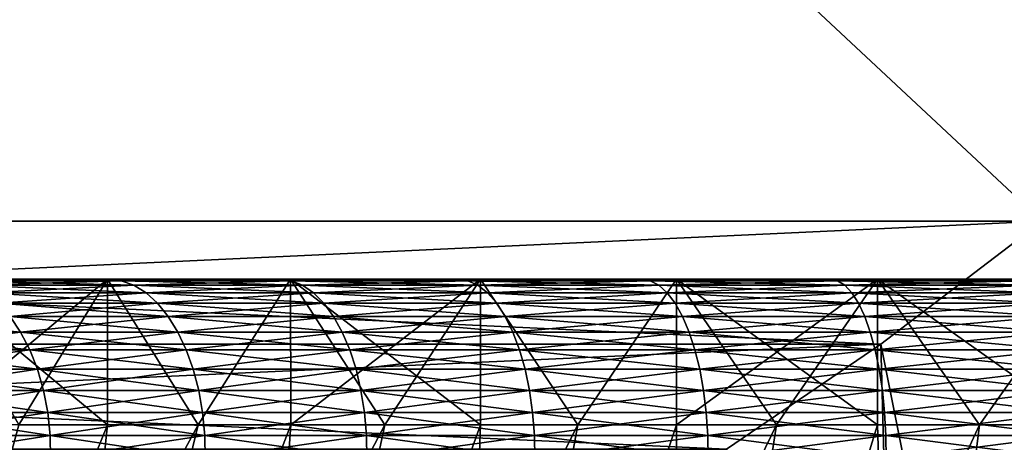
# Model space of a CAD drawing. Header units: metres. Extents: x -105 to 105, y -72 to 59.
# Tile 44 of 256: x -81.19 to -77.81, y 24.69 to 26.14. Entities that reach past the tile are written whole.
import ezdxf

# ---------------------------------------------------------------- set-up
doc = ezdxf.new("R2010")
doc.units = ezdxf.units.M
doc.layers.add('solid_509431_AD150_SW0001', color=7, linetype='CONTINUOUS')

msp = doc.modelspace()

# ---------------------------------------------------------------- linework, layer by layer
at = {"layer": 'solid_509431_AD150_SW0001'}
for points in [[(-77.678177, 34.450001, 15.774263), (-87.321823, 25.450001, 10.206499), (-77.678177, 25.450001, 15.774263)], [(-87.321823, 34.450001, 10.206499), (-87.321823, 25.450001, 10.206499), (-77.678177, 34.450001, 15.774263)], [(-87.321823, 34.450001, -10.206499), (-77.678177, 25.450001, -15.774263), (-87.321823, 25.450001, -10.206499)], [(-77.678177, 34.450001, -15.774263), (-77.678177, 25.450001, -15.774263), (-87.321823, 34.450001, -10.206499)], [(-77.678177, 25.450001, 15.774263), (-87.321823, 25.450001, 10.206499), (-86.767136, 25.027077, 10.526748)], [(-87.321823, 25.450001, -10.206499), (-77.678177, 25.450001, -15.774263), (-78.232864, 25.027077, -15.454015)], [(-87.321823, 25.450001, -10.206499), (-78.232864, 25.027077, -15.454015), (-86.767143, 25.027081, -10.526745)], [(-77.678177, 25.450001, 15.774263), (-86.767136, 25.027077, 10.526748), (-78.232857, 25.027081, 15.454018)], [(-78.232864, 25.027077, -15.454015), (-77.678177, 25.450001, -15.774263), (-77.717064, 22.450001, -14.243156)], [(-77.678177, 25.450001, 15.774263), (-78.232857, 25.027081, 15.454018), (-77.717064, 22.450001, 14.243156)], [(-81.495316, 25.25, 8.815519), (-81.2892, 25.25, 8.53264), (-80.705078, 25.25, 8.93376)], [(-80.892006, 25.25, 9.229669), (-81.495316, 25.25, 8.815519), (-80.705078, 25.25, 8.93376)], [(-80.705078, 25.25, -8.93376), (-81.495316, 25.25, -8.815519), (-80.892006, 25.25, -9.229669)], [(-80.892082, 24.75, -9.229617), (-80.892006, 25.25, -9.229669), (-81.495316, 25.25, -8.815519)], [(-80.705078, 25.25, -8.93376), (-81.2892, 25.25, -8.53264), (-81.495316, 25.25, -8.815519)], [(-80.892082, 24.75, -9.229617), (-81.495316, 25.25, -8.815519), (-81.197235, 24.75, -9.027555)], [(-81.495308, 24.75, 8.815527), (-81.495316, 25.25, 8.815519), (-80.892006, 25.25, 9.229669)], [(-81.495308, 24.75, 8.815527), (-80.892006, 25.25, 9.229669), (-81.197235, 24.75, 9.027555)], [(-81.2892, 25.25, 8.53264), (-81.404984, 25.244822, 8.347137), (-80.845345, 25.244822, 8.748172)], [(-81.404984, 25.244822, -8.347137), (-81.2892, 25.25, -8.53264), (-80.845345, 25.244822, -8.748172)], [(-81.404984, 25.244822, 8.347137), (-81.357216, 25.229061, 8.284887), (-80.80175, 25.229061, 8.682931)], [(-80.845345, 25.244822, 8.748172), (-81.404984, 25.244822, 8.347137), (-80.80175, 25.229061, 8.682931)], [(-81.404984, 25.244822, -8.347137), (-80.845345, 25.244822, -8.748172), (-81.357216, 25.229061, -8.284887)], [(-80.845345, 25.244822, -8.748172), (-80.80175, 25.229061, -8.682931), (-81.357216, 25.229061, -8.284887)], [(-81.357216, 25.229061, 8.284887), (-81.311157, 25.202997, 8.224855), (-80.759712, 25.202997, 8.620015)], [(-80.80175, 25.229061, 8.682931), (-81.357216, 25.229061, 8.284887), (-80.759712, 25.202997, 8.620015)], [(-81.357216, 25.229061, -8.284887), (-80.80175, 25.229061, -8.682931), (-81.311157, 25.202997, -8.224855)], [(-80.80175, 25.229061, -8.682931), (-80.759712, 25.202997, -8.620015), (-81.311157, 25.202997, -8.224855)], [(-80.705078, 25.25, 8.93376), (-81.2892, 25.25, 8.53264), (-80.845345, 25.244822, 8.748172)], [(-80.845345, 25.244822, -8.748172), (-81.2892, 25.25, -8.53264), (-80.705078, 25.25, -8.93376)], [(-81.197235, 24.75, 9.027555), (-80.892006, 25.25, 9.229669), (-80.892082, 24.75, 9.229617)], [(-80.580223, 24.75, -9.421443), (-80.892006, 25.25, -9.229669), (-80.892082, 24.75, -9.229617)], [(-80.892082, 24.75, 9.229617), (-80.892006, 25.25, 9.229669), (-80.580223, 24.75, 9.421443)], [(-80.892006, 25.25, 9.229669), (-80.705078, 25.25, 8.93376), (-80.095459, 25.25, 9.294962)], [(-80.262367, 25.25, 9.6026), (-80.892006, 25.25, 9.229669), (-80.095459, 25.25, 9.294962)], [(-80.095459, 25.25, -9.294962), (-80.892006, 25.25, -9.229669), (-80.262367, 25.25, -9.6026)], [(-80.580223, 24.75, -9.421443), (-80.262367, 25.25, -9.6026), (-80.892006, 25.25, -9.229669)], [(-80.095459, 25.25, -9.294962), (-80.705078, 25.25, -8.93376), (-80.892006, 25.25, -9.229669)], [(-80.580223, 24.75, 9.421443), (-80.892006, 25.25, 9.229669), (-80.262367, 25.25, 9.6026)], [(-80.705078, 25.25, 8.93376), (-80.845345, 25.244822, 8.748172), (-80.260666, 25.244822, 9.111745)], [(-80.845345, 25.244822, -8.748172), (-80.705078, 25.25, -8.93376), (-80.260666, 25.244822, -9.111745)], [(-80.845345, 25.244822, 8.748172), (-80.80175, 25.229061, 8.682931), (-80.221436, 25.229061, 9.043793)], [(-80.260666, 25.244822, 9.111745), (-80.845345, 25.244822, 8.748172), (-80.221436, 25.229061, 9.043793)], [(-80.845345, 25.244822, -8.748172), (-80.260666, 25.244822, -9.111745), (-80.80175, 25.229061, -8.682931)], [(-80.260666, 25.244822, -9.111745), (-80.221436, 25.229061, -9.043793), (-80.80175, 25.229061, -8.682931)], [(-80.80175, 25.229061, 8.682931), (-80.759712, 25.202997, 8.620015), (-80.183601, 25.202997, 8.978262)], [(-80.221436, 25.229061, 9.043793), (-80.80175, 25.229061, 8.682931), (-80.183601, 25.202997, 8.978262)], [(-80.80175, 25.229061, -8.682931), (-80.221436, 25.229061, -9.043793), (-80.759712, 25.202997, -8.620015)], [(-80.221436, 25.229061, -9.043793), (-80.183601, 25.202997, -8.978262), (-80.759712, 25.202997, -8.620015)], [(-80.095459, 25.25, 9.294962), (-80.705078, 25.25, 8.93376), (-80.260666, 25.244822, 9.111745)], [(-80.260666, 25.244822, -9.111745), (-80.705078, 25.25, -8.93376), (-80.095459, 25.25, -9.294962)], [(-80.26226, 24.75, -9.602664), (-80.262367, 25.25, -9.6026), (-80.580223, 24.75, -9.421443)], [(-80.580223, 24.75, 9.421443), (-80.262367, 25.25, 9.6026), (-80.26226, 24.75, 9.602664)], [(-80.262367, 25.25, 9.6026), (-80.095459, 25.25, 9.294962), (-79.463058, 25.25, 9.614631)], [(-80.262367, 25.25, 9.6026), (-79.463058, 25.25, 9.614631), (-78.81073, 25.25, 9.891324)], [(-79.60923, 25.25, 9.932648), (-80.262367, 25.25, 9.6026), (-78.81073, 25.25, 9.891324)], [(-79.463058, 25.25, -9.614631), (-80.262367, 25.25, -9.6026), (-79.60923, 25.25, -9.932648)], [(-79.609383, 24.75, -9.932576), (-79.60923, 25.25, -9.932648), (-80.262367, 25.25, -9.6026)], [(-79.463058, 25.25, -9.614631), (-80.095459, 25.25, -9.294962), (-80.262367, 25.25, -9.6026)], [(-79.938545, 24.75, -9.773089), (-80.262367, 25.25, -9.6026), (-80.26226, 24.75, -9.602664)], [(-79.609383, 24.75, -9.932576), (-80.262367, 25.25, -9.6026), (-79.938545, 24.75, -9.773089)], [(-80.26226, 24.75, 9.602664), (-80.262367, 25.25, 9.6026), (-79.60923, 25.25, 9.932648)], [(-80.26226, 24.75, 9.602664), (-79.60923, 25.25, 9.932648), (-79.938545, 24.75, 9.773089)], [(-80.095459, 25.25, 9.294962), (-80.260666, 25.244822, 9.111745), (-79.653465, 25.244822, 9.4363)], [(-80.260666, 25.244822, -9.111745), (-80.095459, 25.25, -9.294962), (-79.653465, 25.244822, -9.4363)], [(-80.260666, 25.244822, 9.111745), (-80.221436, 25.229061, 9.043793), (-79.618767, 25.229061, 9.365928)], [(-79.653465, 25.244822, 9.4363), (-80.260666, 25.244822, 9.111745), (-79.618767, 25.229061, 9.365928)], [(-80.260666, 25.244822, -9.111745), (-79.653465, 25.244822, -9.4363), (-80.221436, 25.229061, -9.043793)], [(-79.653465, 25.244822, -9.4363), (-79.618767, 25.229061, -9.365928), (-80.221436, 25.229061, -9.043793)], [(-80.221436, 25.229061, 9.043793), (-80.183601, 25.202997, 8.978262), (-79.585297, 25.202997, 9.298062)], [(-79.618767, 25.229061, 9.365928), (-80.221436, 25.229061, 9.043793), (-79.585297, 25.202997, 9.298062)], [(-80.221436, 25.229061, -9.043793), (-79.618767, 25.229061, -9.365928), (-80.183601, 25.202997, -8.978262)], [(-79.618767, 25.229061, -9.365928), (-79.585297, 25.202997, -9.298062), (-80.183601, 25.202997, -8.978262)], [(-79.463058, 25.25, 9.614631), (-80.095459, 25.25, 9.294962), (-79.653465, 25.244822, 9.4363)], [(-79.653465, 25.244822, -9.4363), (-80.095459, 25.25, -9.294962), (-79.463058, 25.25, -9.614631)], [(-79.938545, 24.75, 9.773089), (-79.60923, 25.25, 9.932648), (-79.609383, 24.75, 9.932576)], [(-79.463058, 25.25, 9.614631), (-79.653465, 25.244822, 9.4363), (-79.026344, 25.244822, 9.720448)], [(-79.653465, 25.244822, -9.4363), (-79.463058, 25.25, -9.614631), (-79.026344, 25.244822, -9.720448)], [(-79.653465, 25.244822, 9.4363), (-79.618767, 25.229061, 9.365928), (-78.996315, 25.229061, 9.647956)], [(-79.026344, 25.244822, 9.720448), (-79.653465, 25.244822, 9.4363), (-78.996315, 25.229061, 9.647956)], [(-79.653465, 25.244822, -9.4363), (-79.026344, 25.244822, -9.720448), (-79.618767, 25.229061, -9.365928)], [(-79.026344, 25.244822, -9.720448), (-78.996315, 25.229061, -9.647956), (-79.618767, 25.229061, -9.365928)], [(-79.618767, 25.229061, 9.365928), (-79.585297, 25.202997, 9.298062), (-78.967354, 25.202997, 9.578048)], [(-78.996315, 25.229061, 9.647956), (-79.618767, 25.229061, 9.365928), (-78.967354, 25.202997, 9.578048)], [(-79.618767, 25.229061, -9.365928), (-78.996315, 25.229061, -9.647956), (-79.585297, 25.202997, -9.298062)], [(-79.274796, 24.75, -10.081101), (-79.60923, 25.25, -9.932648), (-79.609383, 24.75, -9.932576)], [(-79.609383, 24.75, 9.932576), (-79.60923, 25.25, 9.932648), (-79.274796, 24.75, 10.081101)], [(-79.60923, 25.25, 9.932648), (-78.81073, 25.25, 9.891324), (-78.14135, 25.25, 10.123829)], [(-78.935524, 25.25, 10.218325), (-79.60923, 25.25, 9.932648), (-78.14135, 25.25, 10.123829)], [(-78.14135, 25.25, -10.123829), (-79.60923, 25.25, -9.932648), (-78.935524, 25.25, -10.218325)], [(-79.274796, 24.75, -10.081101), (-78.935524, 25.25, -10.218325), (-79.60923, 25.25, -9.932648)], [(-78.81073, 25.25, -9.891324), (-79.463058, 25.25, -9.614631), (-79.60923, 25.25, -9.932648)], [(-78.14135, 25.25, -10.123829), (-78.81073, 25.25, -9.891324), (-79.60923, 25.25, -9.932648)], [(-79.274796, 24.75, 10.081101), (-79.60923, 25.25, 9.932648), (-78.935524, 25.25, 10.218325)], [(-78.996315, 25.229061, -9.647956), (-78.967354, 25.202997, -9.578048), (-79.585297, 25.202997, -9.298062)], [(-78.81073, 25.25, 9.891324), (-79.463058, 25.25, 9.614631), (-79.026344, 25.244822, 9.720448)], [(-79.026344, 25.244822, -9.720448), (-79.463058, 25.25, -9.614631), (-78.81073, 25.25, -9.891324)], [(-78.93541, 24.75, -10.218369), (-78.935524, 25.25, -10.218325), (-79.274796, 24.75, -10.081101)], [(-79.274796, 24.75, 10.081101), (-78.935524, 25.25, 10.218325), (-78.93541, 24.75, 10.218369)], [(-78.81073, 25.25, 9.891324), (-79.026344, 25.244822, 9.720448), (-78.381973, 25.244822, 9.962971)], [(-79.026344, 25.244822, -9.720448), (-78.81073, 25.25, -9.891324), (-78.381973, 25.244822, -9.962971)], [(-79.026344, 25.244822, 9.720448), (-78.996315, 25.229061, 9.647956), (-78.35675, 25.229061, 9.88867)], [(-78.381973, 25.244822, 9.962971), (-79.026344, 25.244822, 9.720448), (-78.35675, 25.229061, 9.88867)], [(-79.026344, 25.244822, -9.720448), (-78.381973, 25.244822, -9.962971), (-78.996315, 25.229061, -9.647956)], [(-78.381973, 25.244822, -9.962971), (-78.35675, 25.229061, -9.88867), (-78.996315, 25.229061, -9.647956)], [(-78.996315, 25.229061, 9.647956), (-78.967354, 25.202997, 9.578048), (-78.332428, 25.202997, 9.817018)], [(-78.35675, 25.229061, 9.88867), (-78.996315, 25.229061, 9.647956), (-78.332428, 25.202997, 9.817018)], [(-78.996315, 25.229061, -9.647956), (-78.35675, 25.229061, -9.88867), (-78.967354, 25.202997, -9.578048)], [(-78.35675, 25.229061, -9.88867), (-78.332428, 25.202997, -9.817018), (-78.967354, 25.202997, -9.578048)], [(-78.935524, 25.25, 10.218325), (-78.14135, 25.25, 10.123829), (-77.45797, 25.25, 10.311079)], [(-78.935524, 25.25, 10.218325), (-77.45797, 25.25, 10.311079), (-76.763557, 25.25, 10.452266)], [(-78.244202, 25.25, 10.458376), (-78.935524, 25.25, 10.218325), (-76.763557, 25.25, 10.452266)], [(-77.45797, 25.25, -10.311079), (-78.935524, 25.25, -10.218325), (-78.244202, 25.25, -10.458376)], [(-78.244331, 24.75, -10.458337), (-78.244202, 25.25, -10.458376), (-78.935524, 25.25, -10.218325)], [(-77.45797, 25.25, -10.311079), (-78.14135, 25.25, -10.123829), (-78.935524, 25.25, -10.218325)], [(-78.591743, 24.75, -10.344172), (-78.935524, 25.25, -10.218325), (-78.93541, 24.75, -10.218369)], [(-78.244331, 24.75, -10.458337), (-78.935524, 25.25, -10.218325), (-78.591743, 24.75, -10.344172)], [(-78.93541, 24.75, 10.218369), (-78.935524, 25.25, 10.218325), (-78.244202, 25.25, 10.458376)], [(-78.93541, 24.75, 10.218369), (-78.244202, 25.25, 10.458376), (-78.591743, 24.75, 10.344172)], [(-78.14135, 25.25, 10.123829), (-78.81073, 25.25, 9.891324), (-78.381973, 25.244822, 9.962971)], [(-78.381973, 25.244822, -9.962971), (-78.81073, 25.25, -9.891324), (-78.14135, 25.25, -10.123829)], [(-78.591743, 24.75, 10.344172), (-78.244202, 25.25, 10.458376), (-78.244331, 24.75, 10.458337)], [(-78.14135, 25.25, 10.123829), (-78.381973, 25.244822, 9.962971), (-77.723122, 25.244822, 10.16283)], [(-78.381973, 25.244822, -9.962971), (-78.14135, 25.25, -10.123829), (-77.723122, 25.244822, -10.16283)], [(-78.381973, 25.244822, 9.962971), (-78.35675, 25.229061, 9.88867), (-77.702812, 25.229061, 10.08704)], [(-77.723122, 25.244822, 10.16283), (-78.381973, 25.244822, 9.962971), (-77.702812, 25.229061, 10.08704)], [(-78.381973, 25.244822, -9.962971), (-77.723122, 25.244822, -10.16283), (-78.35675, 25.229061, -9.88867)], [(-77.723122, 25.244822, -10.16283), (-77.702812, 25.229061, -10.08704), (-78.35675, 25.229061, -9.88867)], [(-78.35675, 25.229061, 9.88867), (-78.332428, 25.202997, 9.817018), (-77.683228, 25.202997, 10.013949)], [(-77.702812, 25.229061, 10.08704), (-78.35675, 25.229061, 9.88867), (-77.683228, 25.202997, 10.013949)], [(-78.35675, 25.229061, -9.88867), (-77.702812, 25.229061, -10.08704), (-78.332428, 25.202997, -9.817018)], [(-77.702812, 25.229061, -10.08704), (-77.683228, 25.202997, -10.013949), (-78.332428, 25.202997, -9.817018)], [(-77.893066, 24.75, -10.560903), (-78.244202, 25.25, -10.458376), (-78.244331, 24.75, -10.458337)], [(-78.244331, 24.75, 10.458337), (-78.244202, 25.25, 10.458376), (-77.893066, 24.75, 10.560903)], [(-78.244202, 25.25, 10.458376), (-76.763557, 25.25, 10.452266), (-76.061317, 25.25, 10.546733)], [(-78.244202, 25.25, 10.458376), (-76.061317, 25.25, 10.546733), (-75.354279, 25.25, 10.594077)], [(-77.538445, 25.25, 10.651704), (-78.244202, 25.25, 10.458376), (-75.354279, 25.25, 10.594077)], [(-76.061317, 25.25, -10.546733), (-78.244202, 25.25, -10.458376), (-77.538445, 25.25, -10.651704)], [(-77.538429, 24.75, -10.651709), (-77.538445, 25.25, -10.651704), (-78.244202, 25.25, -10.458376)], [(-76.763557, 25.25, -10.452266), (-77.45797, 25.25, -10.311079), (-78.244202, 25.25, -10.458376)], [(-76.061317, 25.25, -10.546733), (-76.763557, 25.25, -10.452266), (-78.244202, 25.25, -10.458376)], [(-77.538429, 24.75, -10.651709), (-78.244202, 25.25, -10.458376), (-77.893066, 24.75, -10.560903)], [(-77.893066, 24.75, 10.560903), (-78.244202, 25.25, 10.458376), (-77.538445, 25.25, 10.651704)], [(-77.45797, 25.25, 10.311079), (-78.14135, 25.25, 10.123829), (-77.723122, 25.244822, 10.16283)], [(-77.723122, 25.244822, -10.16283), (-78.14135, 25.25, -10.123829), (-77.45797, 25.25, -10.311079)], [(-77.893066, 24.75, 10.560903), (-77.538445, 25.25, 10.651704), (-77.538429, 24.75, 10.651709)], [(-81.311157, 25.202997, 8.224855), (-81.267609, 25.167095, 8.16811), (-80.719971, 25.167095, 8.560542)], [(-80.759712, 25.202997, 8.620015), (-81.311157, 25.202997, 8.224855), (-80.719971, 25.167095, 8.560542)], [(-81.311157, 25.202997, -8.224855), (-80.759712, 25.202997, -8.620015), (-81.267609, 25.167095, -8.16811)], [(-80.759712, 25.202997, -8.620015), (-80.719971, 25.167095, -8.560542), (-81.267609, 25.167095, -8.16811)], [(-80.759712, 25.202997, 8.620015), (-80.719971, 25.167095, 8.560542), (-80.147835, 25.167095, 8.916318)], [(-80.183601, 25.202997, 8.978262), (-80.759712, 25.202997, 8.620015), (-80.147835, 25.167095, 8.916318)], [(-80.759712, 25.202997, -8.620015), (-80.183601, 25.202997, -8.978262), (-80.719971, 25.167095, -8.560542)], [(-80.183601, 25.202997, -8.978262), (-80.147835, 25.167095, -8.916318), (-80.719971, 25.167095, -8.560542)], [(-80.183601, 25.202997, 8.978262), (-80.147835, 25.167095, 8.916318), (-79.553665, 25.167095, 9.233912)], [(-79.585297, 25.202997, 9.298062), (-80.183601, 25.202997, 8.978262), (-79.553665, 25.167095, 9.233912)], [(-80.183601, 25.202997, -8.978262), (-79.585297, 25.202997, -9.298062), (-80.147835, 25.167095, -8.916318)], [(-79.585297, 25.202997, -9.298062), (-79.553665, 25.167095, -9.233912), (-80.147835, 25.167095, -8.916318)], [(-79.585297, 25.202997, 9.298062), (-79.553665, 25.167095, 9.233912), (-78.939987, 25.167095, 9.511965)], [(-78.967354, 25.202997, 9.578048), (-79.585297, 25.202997, 9.298062), (-78.939987, 25.167095, 9.511965)], [(-79.585297, 25.202997, -9.298062), (-78.967354, 25.202997, -9.578048), (-79.553665, 25.167095, -9.233912)], [(-78.967354, 25.202997, -9.578048), (-78.939987, 25.167095, -9.511965), (-79.553665, 25.167095, -9.233912)], [(-78.967354, 25.202997, 9.578048), (-78.939987, 25.167095, 9.511965), (-78.309441, 25.167095, 9.749287)], [(-78.332428, 25.202997, 9.817018), (-78.967354, 25.202997, 9.578048), (-78.309441, 25.167095, 9.749287)], [(-78.967354, 25.202997, -9.578048), (-78.332428, 25.202997, -9.817018), (-78.939987, 25.167095, -9.511965)], [(-78.332428, 25.202997, -9.817018), (-78.309441, 25.167095, -9.749287), (-78.939987, 25.167095, -9.511965)], [(-78.332428, 25.202997, 9.817018), (-78.309441, 25.167095, 9.749287), (-77.664719, 25.167095, 9.94486)], [(-77.683228, 25.202997, 10.013949), (-78.332428, 25.202997, 9.817018), (-77.664719, 25.167095, 9.94486)], [(-78.332428, 25.202997, -9.817018), (-77.683228, 25.202997, -10.013949), (-78.309441, 25.167095, -9.749287)], [(-77.683228, 25.202997, -10.013949), (-77.664719, 25.167095, -9.94486), (-78.309441, 25.167095, -9.749287)], [(-81.267609, 25.167095, 8.16811), (-81.227364, 25.121994, 8.11566), (-80.683243, 25.121994, 8.505572)], [(-80.719971, 25.167095, 8.560542), (-81.267609, 25.167095, 8.16811), (-80.683243, 25.121994, 8.505572)], [(-81.267609, 25.167095, -8.16811), (-80.719971, 25.167095, -8.560542), (-81.227364, 25.121994, -8.11566)], [(-80.719971, 25.167095, -8.560542), (-80.683243, 25.121994, -8.505572), (-81.227364, 25.121994, -8.11566)], [(-80.719971, 25.167095, 8.560542), (-80.683243, 25.121994, 8.505572), (-80.114784, 25.121994, 8.859063)], [(-80.147835, 25.167095, 8.916318), (-80.719971, 25.167095, 8.560542), (-80.114784, 25.121994, 8.859063)], [(-80.719971, 25.167095, -8.560542), (-80.147835, 25.167095, -8.916318), (-80.683243, 25.121994, -8.505572)], [(-80.147835, 25.167095, -8.916318), (-80.114784, 25.121994, -8.859063), (-80.683243, 25.121994, -8.505572)], [(-80.147835, 25.167095, 8.916318), (-80.114784, 25.121994, 8.859063), (-79.524422, 25.121994, 9.174618)], [(-79.553665, 25.167095, 9.233912), (-80.147835, 25.167095, 8.916318), (-79.524422, 25.121994, 9.174618)], [(-80.147835, 25.167095, -8.916318), (-79.553665, 25.167095, -9.233912), (-80.114784, 25.121994, -8.859063)], [(-79.553665, 25.167095, -9.233912), (-79.524422, 25.121994, -9.174618), (-80.114784, 25.121994, -8.859063)], [(-79.553665, 25.167095, 9.233912), (-79.524422, 25.121994, 9.174618), (-78.914688, 25.121994, 9.450886)], [(-78.939987, 25.167095, 9.511965), (-79.553665, 25.167095, 9.233912), (-78.914688, 25.121994, 9.450886)], [(-79.553665, 25.167095, -9.233912), (-78.939987, 25.167095, -9.511965), (-79.524422, 25.121994, -9.174618)], [(-78.939987, 25.167095, -9.511965), (-78.914688, 25.121994, -9.450886), (-79.524422, 25.121994, -9.174618)], [(-78.939987, 25.167095, 9.511965), (-78.914688, 25.121994, 9.450886), (-78.288185, 25.121994, 9.686683)], [(-78.309441, 25.167095, 9.749287), (-78.939987, 25.167095, 9.511965), (-78.288185, 25.121994, 9.686683)], [(-78.939987, 25.167095, -9.511965), (-78.309441, 25.167095, -9.749287), (-78.914688, 25.121994, -9.450886)], [(-78.309441, 25.167095, -9.749287), (-78.288185, 25.121994, -9.686683), (-78.914688, 25.121994, -9.450886)], [(-78.309441, 25.167095, 9.749287), (-78.288185, 25.121994, 9.686683), (-77.647606, 25.121994, 9.881001)], [(-77.664719, 25.167095, 9.94486), (-78.309441, 25.167095, 9.749287), (-77.647606, 25.121994, 9.881001)], [(-78.309441, 25.167095, -9.749287), (-77.664719, 25.167095, -9.94486), (-78.288185, 25.121994, -9.686683)], [(-77.664719, 25.167095, -9.94486), (-77.647606, 25.121994, -9.881001), (-78.288185, 25.121994, -9.686683)], [(-81.74482, 25.121994, 7.690994), (-81.705574, 25.068493, 7.646243), (-81.191132, 25.068493, 8.068438)], [(-81.227364, 25.121994, 8.11566), (-81.74482, 25.121994, 7.690994), (-81.191132, 25.068493, 8.068438)], [(-81.227364, 25.121994, -8.11566), (-81.191132, 25.068493, -8.068438), (-81.705574, 25.068493, -7.646243)], [(-81.227364, 25.121994, 8.11566), (-81.191132, 25.068493, 8.068438), (-80.650169, 25.068493, 8.456081)], [(-80.683243, 25.121994, 8.505572), (-81.227364, 25.121994, 8.11566), (-80.650169, 25.068493, 8.456081)], [(-81.227364, 25.121994, -8.11566), (-80.683243, 25.121994, -8.505572), (-81.191132, 25.068493, -8.068438)], [(-80.683243, 25.121994, -8.505572), (-80.650169, 25.068493, -8.456081), (-81.191132, 25.068493, -8.068438)], [(-80.683243, 25.121994, 8.505572), (-80.650169, 25.068493, 8.456081), (-80.085022, 25.068493, 8.807515)], [(-80.114784, 25.121994, 8.859063), (-80.683243, 25.121994, 8.505572), (-80.085022, 25.068493, 8.807515)], [(-80.683243, 25.121994, -8.505572), (-80.114784, 25.121994, -8.859063), (-80.650169, 25.068493, -8.456081)], [(-80.114784, 25.121994, -8.859063), (-80.085022, 25.068493, -8.807515), (-80.650169, 25.068493, -8.456081)], [(-80.114784, 25.121994, 8.859063), (-80.085022, 25.068493, 8.807515), (-79.498093, 25.068493, 9.121234)], [(-79.524422, 25.121994, 9.174618), (-80.114784, 25.121994, 8.859063), (-79.498093, 25.068493, 9.121234)], [(-80.114784, 25.121994, -8.859063), (-79.524422, 25.121994, -9.174618), (-80.085022, 25.068493, -8.807515)], [(-79.524422, 25.121994, -9.174618), (-79.498093, 25.068493, -9.121234), (-80.085022, 25.068493, -8.807515)], [(-79.524422, 25.121994, 9.174618), (-79.498093, 25.068493, 9.121234), (-78.891907, 25.068493, 9.395895)], [(-78.914688, 25.121994, 9.450886), (-79.524422, 25.121994, 9.174618), (-78.891907, 25.068493, 9.395895)], [(-79.524422, 25.121994, -9.174618), (-78.914688, 25.121994, -9.450886), (-79.498093, 25.068493, -9.121234)], [(-78.914688, 25.121994, -9.450886), (-78.891907, 25.068493, -9.395895), (-79.498093, 25.068493, -9.121234)], [(-78.914688, 25.121994, 9.450886), (-78.891907, 25.068493, 9.395895), (-78.269051, 25.068493, 9.630321)], [(-78.288185, 25.121994, 9.686683), (-78.914688, 25.121994, 9.450886), (-78.269051, 25.068493, 9.630321)], [(-78.914688, 25.121994, -9.450886), (-78.288185, 25.121994, -9.686683), (-78.891907, 25.068493, -9.395895)], [(-78.288185, 25.121994, -9.686683), (-78.269051, 25.068493, -9.630321), (-78.891907, 25.068493, -9.395895)], [(-78.288185, 25.121994, 9.686683), (-78.269051, 25.068493, 9.630321), (-77.632202, 25.068493, 9.823507)], [(-77.647606, 25.121994, 9.881001), (-78.288185, 25.121994, 9.686683), (-77.632202, 25.068493, 9.823507)], [(-78.288185, 25.121994, -9.686683), (-77.647606, 25.121994, -9.881001), (-78.269051, 25.068493, -9.630321)], [(-77.647606, 25.121994, -9.881001), (-77.632202, 25.068493, -9.823507), (-78.269051, 25.068493, -9.630321)], [(-81.705574, 25.068493, 7.646243), (-81.671371, 25.007549, 7.607244), (-81.159554, 25.007549, 8.027285)], [(-81.191132, 25.068493, 8.068438), (-81.705574, 25.068493, 7.646243), (-81.159554, 25.007549, 8.027285)], [(-81.705574, 25.068493, -7.646243), (-81.191132, 25.068493, -8.068438), (-81.671371, 25.007549, -7.607244)], [(-81.191132, 25.068493, -8.068438), (-81.159554, 25.007549, -8.027285), (-81.671371, 25.007549, -7.607244)], [(-81.191132, 25.068493, 8.068438), (-81.159554, 25.007549, 8.027285), (-80.621353, 25.007549, 8.412951)], [(-80.650169, 25.068493, 8.456081), (-81.191132, 25.068493, 8.068438), (-80.621353, 25.007549, 8.412951)], [(-81.191132, 25.068493, -8.068438), (-80.650169, 25.068493, -8.456081), (-81.159554, 25.007549, -8.027285)], [(-80.650169, 25.068493, -8.456081), (-80.621353, 25.007549, -8.412951), (-81.159554, 25.007549, -8.027285)], [(-80.650169, 25.068493, 8.456081), (-80.621353, 25.007549, 8.412951), (-80.059082, 25.007549, 8.762593)], [(-80.085022, 25.068493, 8.807515), (-80.650169, 25.068493, 8.456081), (-80.059082, 25.007549, 8.762593)], [(-80.650169, 25.068493, -8.456081), (-80.085022, 25.068493, -8.807515), (-80.621353, 25.007549, -8.412951)], [(-80.085022, 25.068493, -8.807515), (-80.059082, 25.007549, -8.762593), (-80.621353, 25.007549, -8.412951)], [(-80.085022, 25.068493, 8.807515), (-80.059082, 25.007549, 8.762593), (-79.475151, 25.007549, 9.074712)], [(-79.498093, 25.068493, 9.121234), (-80.085022, 25.068493, 8.807515), (-79.475151, 25.007549, 9.074712)], [(-80.085022, 25.068493, -8.807515), (-79.498093, 25.068493, -9.121234), (-80.059082, 25.007549, -8.762593)], [(-79.498093, 25.068493, -9.121234), (-79.475151, 25.007549, -9.074712), (-80.059082, 25.007549, -8.762593)], [(-79.498093, 25.068493, 9.121234), (-79.475151, 25.007549, 9.074712), (-78.872055, 25.007549, 9.347971)], [(-78.891907, 25.068493, 9.395895), (-79.498093, 25.068493, 9.121234), (-78.872055, 25.007549, 9.347971)], [(-79.498093, 25.068493, -9.121234), (-78.891907, 25.068493, -9.395895), (-79.475151, 25.007549, -9.074712)], [(-78.891907, 25.068493, -9.395895), (-78.872055, 25.007549, -9.347971), (-79.475151, 25.007549, -9.074712)], [(-78.891907, 25.068493, 9.395895), (-78.872055, 25.007549, 9.347971), (-78.25238, 25.007549, 9.581201)], [(-78.269051, 25.068493, 9.630321), (-78.891907, 25.068493, 9.395895), (-78.25238, 25.007549, 9.581201)], [(-78.891907, 25.068493, -9.395895), (-78.269051, 25.068493, -9.630321), (-78.872055, 25.007549, -9.347971)], [(-78.269051, 25.068493, -9.630321), (-78.25238, 25.007549, -9.581201), (-78.872055, 25.007549, -9.347971)], [(-78.269051, 25.068493, 9.630321), (-78.25238, 25.007549, 9.581201), (-77.618774, 25.007549, 9.773403)], [(-77.632202, 25.068493, 9.823507), (-78.269051, 25.068493, 9.630321), (-77.618774, 25.007549, 9.773403)], [(-78.269051, 25.068493, -9.630321), (-77.632202, 25.068493, -9.823507), (-78.25238, 25.007549, -9.581201)], [(-77.632202, 25.068493, -9.823507), (-77.618774, 25.007549, -9.773403), (-78.25238, 25.007549, -9.581201)], [(-86.767143, 25.027081, -10.526745), (-78.232864, 25.027077, -15.454015), (-78.763588, 24.666304, -15.147601)], [(-86.767143, 25.027081, -10.526745), (-78.763588, 24.666304, -15.147601), (-86.23642, 24.666306, -10.833158)], [(-78.232857, 25.027081, 15.454018), (-86.767136, 25.027077, 10.526748), (-86.236412, 24.666304, 10.83316)], [(-78.232857, 25.027081, 15.454018), (-86.236412, 24.666304, 10.83316), (-78.76358, 24.666306, 15.147604)], [(-78.763588, 24.666304, -15.147601), (-78.232864, 25.027077, -15.454015), (-78.163109, 22.450001, -14.150787)], [(-78.232857, 25.027081, 15.454018), (-78.76358, 24.666306, 15.147604), (-78.163109, 22.450001, 14.150787)], [(-78.232864, 25.027077, -15.454015), (-77.717064, 22.450001, -14.243156), (-78.163109, 22.450001, -14.150787)], [(-78.232857, 25.027081, 15.454018), (-78.163109, 22.450001, 14.150787), (-77.717064, 22.450001, 14.243156)], [(-81.671371, 25.007549, 7.607244), (-81.642822, 24.940241, 7.574689), (-81.133194, 24.940241, 7.992933)], [(-81.159554, 25.007549, 8.027285), (-81.671371, 25.007549, 7.607244), (-81.133194, 24.940241, 7.992933)], [(-81.671371, 25.007549, -7.607244), (-81.159554, 25.007549, -8.027285), (-81.642822, 24.940241, -7.574689)], [(-81.159554, 25.007549, -8.027285), (-81.133194, 24.940241, -7.992933), (-81.642822, 24.940241, -7.574689)], [(-81.159554, 25.007549, 8.027285), (-81.133194, 24.940241, 7.992933), (-80.597298, 24.940241, 8.376949)], [(-80.621353, 25.007549, 8.412951), (-81.159554, 25.007549, 8.027285), (-80.597298, 24.940241, 8.376949)], [(-81.159554, 25.007549, -8.027285), (-80.621353, 25.007549, -8.412951), (-81.133194, 24.940241, -7.992933)], [(-80.621353, 25.007549, -8.412951), (-80.597298, 24.940241, -8.376949), (-81.133194, 24.940241, -7.992933)], [(-80.621353, 25.007549, 8.412951), (-80.597298, 24.940241, 8.376949), (-80.037437, 24.940241, 8.725095)], [(-80.059082, 25.007549, 8.762593), (-80.621353, 25.007549, 8.412951), (-80.037437, 24.940241, 8.725095)], [(-80.621353, 25.007549, -8.412951), (-80.059082, 25.007549, -8.762593), (-80.597298, 24.940241, -8.376949)], [(-80.059082, 25.007549, -8.762593), (-80.037437, 24.940241, -8.725095), (-80.597298, 24.940241, -8.376949)], [(-80.059082, 25.007549, 8.762593), (-80.037437, 24.940241, 8.725095), (-79.456001, 24.940241, 9.035878)], [(-79.475151, 25.007549, 9.074712), (-80.059082, 25.007549, 8.762593), (-79.456001, 24.940241, 9.035878)], [(-80.059082, 25.007549, -8.762593), (-79.475151, 25.007549, -9.074712), (-80.037437, 24.940241, -8.725095)], [(-79.475151, 25.007549, -9.074712), (-79.456001, 24.940241, -9.035878), (-80.037437, 24.940241, -8.725095)], [(-79.475151, 25.007549, 9.074712), (-79.456001, 24.940241, 9.035878), (-78.855484, 24.940241, 9.307968)], [(-78.872055, 25.007549, 9.347971), (-79.475151, 25.007549, 9.074712), (-78.855484, 24.940241, 9.307968)], [(-79.475151, 25.007549, -9.074712), (-78.872055, 25.007549, -9.347971), (-79.456001, 24.940241, -9.035878)], [(-78.872055, 25.007549, -9.347971), (-78.855484, 24.940241, -9.307968), (-79.456001, 24.940241, -9.035878)], [(-78.872055, 25.007549, 9.347971), (-78.855484, 24.940241, 9.307968), (-78.238464, 24.940241, 9.540199)], [(-78.25238, 25.007549, 9.581201), (-78.872055, 25.007549, 9.347971), (-78.238464, 24.940241, 9.540199)], [(-78.872055, 25.007549, -9.347971), (-78.25238, 25.007549, -9.581201), (-78.855484, 24.940241, -9.307968)], [(-78.25238, 25.007549, -9.581201), (-78.238464, 24.940241, -9.540199), (-78.855484, 24.940241, -9.307968)], [(-78.25238, 25.007549, 9.581201), (-78.238464, 24.940241, 9.540199), (-77.607567, 24.940241, 9.731579)], [(-77.618774, 25.007549, 9.773403), (-78.25238, 25.007549, 9.581201), (-77.607567, 24.940241, 9.731579)], [(-78.25238, 25.007549, -9.581201), (-77.618774, 25.007549, -9.773403), (-78.238464, 24.940241, -9.540199)], [(-77.618774, 25.007549, -9.773403), (-77.607567, 24.940241, -9.731579), (-78.238464, 24.940241, -9.540199)], [(-81.642822, 24.940241, 7.574689), (-81.620438, 24.867771, 7.54916), (-81.112518, 24.867771, 7.965994)], [(-81.133194, 24.940241, 7.992933), (-81.642822, 24.940241, 7.574689), (-81.112518, 24.867771, 7.965994)], [(-81.642822, 24.940241, -7.574689), (-81.133194, 24.940241, -7.992933), (-81.620438, 24.867771, -7.54916)], [(-81.133194, 24.940241, -7.992933), (-81.112518, 24.867771, -7.965994), (-81.620438, 24.867771, -7.54916)], [(-81.133194, 24.940241, 7.992933), (-81.112518, 24.867771, 7.965994), (-80.57843, 24.867771, 8.348716)], [(-80.597298, 24.940241, 8.376949), (-81.133194, 24.940241, 7.992933), (-80.57843, 24.867771, 8.348716)], [(-81.133194, 24.940241, -7.992933), (-80.597298, 24.940241, -8.376949), (-81.112518, 24.867771, -7.965994)], [(-80.597298, 24.940241, -8.376949), (-80.57843, 24.867771, -8.348716), (-81.112518, 24.867771, -7.965994)], [(-80.597298, 24.940241, 8.376949), (-80.57843, 24.867771, 8.348716), (-80.020454, 24.867771, 8.695687)], [(-80.037437, 24.940241, 8.725095), (-80.597298, 24.940241, 8.376949), (-80.020454, 24.867771, 8.695687)], [(-80.597298, 24.940241, -8.376949), (-80.037437, 24.940241, -8.725095), (-80.57843, 24.867771, -8.348716)], [(-80.037437, 24.940241, -8.725095), (-80.020454, 24.867771, -8.695687), (-80.57843, 24.867771, -8.348716)], [(-80.037437, 24.940241, 8.725095), (-80.020454, 24.867771, 8.695687), (-79.440987, 24.867771, 9.005424)], [(-79.456001, 24.940241, 9.035878), (-80.037437, 24.940241, 8.725095), (-79.440987, 24.867771, 9.005424)], [(-80.037437, 24.940241, -8.725095), (-79.456001, 24.940241, -9.035878), (-80.020454, 24.867771, -8.695687)], [(-79.456001, 24.940241, -9.035878), (-79.440987, 24.867771, -9.005424), (-80.020454, 24.867771, -8.695687)], [(-79.456001, 24.940241, 9.035878), (-79.440987, 24.867771, 9.005424), (-78.842491, 24.867771, 9.276596)], [(-78.855484, 24.940241, 9.307968), (-79.456001, 24.940241, 9.035878), (-78.842491, 24.867771, 9.276596)], [(-79.456001, 24.940241, -9.035878), (-78.855484, 24.940241, -9.307968), (-79.440987, 24.867771, -9.005424)], [(-78.855484, 24.940241, -9.307968), (-78.842491, 24.867771, -9.276596), (-79.440987, 24.867771, -9.005424)], [(-78.855484, 24.940241, 9.307968), (-78.842491, 24.867771, 9.276596), (-78.227547, 24.867771, 9.508045)], [(-78.238464, 24.940241, 9.540199), (-78.855484, 24.940241, 9.307968), (-78.227547, 24.867771, 9.508045)], [(-78.855484, 24.940241, -9.307968), (-78.238464, 24.940241, -9.540199), (-78.842491, 24.867771, -9.276596)], [(-78.238464, 24.940241, -9.540199), (-78.227547, 24.867771, -9.508045), (-78.842491, 24.867771, -9.276596)], [(-78.238464, 24.940241, 9.540199), (-78.227547, 24.867771, 9.508045), (-77.598778, 24.867771, 9.698779)], [(-77.607567, 24.940241, 9.731579), (-78.238464, 24.940241, 9.540199), (-77.598778, 24.867771, 9.698779)], [(-78.238464, 24.940241, -9.540199), (-77.607567, 24.940241, -9.731579), (-78.227547, 24.867771, -9.508045)], [(-77.607567, 24.940241, -9.731579), (-77.598778, 24.867771, -9.698779), (-78.227547, 24.867771, -9.508045)], [(-81.620438, 24.867771, 7.54916), (-81.604607, 24.791426, 7.531109), (-81.097908, 24.791426, 7.946946)], [(-81.112518, 24.867771, 7.965994), (-81.620438, 24.867771, 7.54916), (-81.097908, 24.791426, 7.946946)], [(-81.620438, 24.867771, -7.54916), (-81.112518, 24.867771, -7.965994), (-81.604607, 24.791426, -7.531109)], [(-81.112518, 24.867771, -7.965994), (-81.097908, 24.791426, -7.946946), (-81.604607, 24.791426, -7.531109)], [(-81.112518, 24.867771, 7.965994), (-81.097908, 24.791426, 7.946946), (-80.565094, 24.791426, 8.328753)], [(-80.57843, 24.867771, 8.348716), (-81.112518, 24.867771, 7.965994), (-80.565094, 24.791426, 8.328753)], [(-81.112518, 24.867771, -7.965994), (-80.57843, 24.867771, -8.348716), (-81.097908, 24.791426, -7.946946)], [(-80.57843, 24.867771, -8.348716), (-80.565094, 24.791426, -8.328753), (-81.097908, 24.791426, -7.946946)], [(-80.57843, 24.867771, 8.348716), (-80.565094, 24.791426, 8.328753), (-80.008453, 24.791426, 8.674895)], [(-80.020454, 24.867771, 8.695687), (-80.57843, 24.867771, 8.348716), (-80.008453, 24.791426, 8.674895)], [(-80.57843, 24.867771, -8.348716), (-80.020454, 24.867771, -8.695687), (-80.565094, 24.791426, -8.328753)], [(-80.020454, 24.867771, -8.695687), (-80.008453, 24.791426, -8.674895), (-80.565094, 24.791426, -8.328753)], [(-80.020454, 24.867771, 8.695687), (-80.008453, 24.791426, 8.674895), (-79.430367, 24.791426, 8.98389)], [(-79.440987, 24.867771, 9.005424), (-80.020454, 24.867771, 8.695687), (-79.430367, 24.791426, 8.98389)], [(-80.020454, 24.867771, -8.695687), (-79.440987, 24.867771, -9.005424), (-80.008453, 24.791426, -8.674895)], [(-79.440987, 24.867771, -9.005424), (-79.430367, 24.791426, -8.98389), (-80.008453, 24.791426, -8.674895)], [(-79.440987, 24.867771, 9.005424), (-79.430367, 24.791426, 8.98389), (-78.833305, 24.791426, 9.254415)], [(-78.842491, 24.867771, 9.276596), (-79.440987, 24.867771, 9.005424), (-78.833305, 24.791426, 9.254415)], [(-79.440987, 24.867771, -9.005424), (-78.842491, 24.867771, -9.276596), (-79.430367, 24.791426, -8.98389)], [(-78.842491, 24.867771, -9.276596), (-78.833305, 24.791426, -9.254415), (-79.430367, 24.791426, -8.98389)], [(-78.842491, 24.867771, 9.276596), (-78.833305, 24.791426, 9.254415), (-78.219826, 24.791426, 9.48531)], [(-78.227547, 24.867771, 9.508045), (-78.842491, 24.867771, 9.276596), (-78.219826, 24.791426, 9.48531)], [(-78.842491, 24.867771, -9.276596), (-78.227547, 24.867771, -9.508045), (-78.833305, 24.791426, -9.254415)], [(-78.227547, 24.867771, -9.508045), (-78.219826, 24.791426, -9.48531), (-78.833305, 24.791426, -9.254415)], [(-78.227547, 24.867771, 9.508045), (-78.219826, 24.791426, 9.48531), (-77.592567, 24.791426, 9.675589)], [(-77.598778, 24.867771, 9.698779), (-78.227547, 24.867771, 9.508045), (-77.592567, 24.791426, 9.675589)], [(-78.227547, 24.867771, -9.508045), (-77.598778, 24.867771, -9.698779), (-78.219826, 24.791426, -9.48531)], [(-77.598778, 24.867771, -9.698779), (-77.592567, 24.791426, -9.675589), (-78.219826, 24.791426, -9.48531)], [(-81.604607, 24.791426, 7.531109), (-81.595612, 24.712564, 7.520857), (-81.089607, 24.712564, 7.936128)], [(-81.097908, 24.791426, 7.946946), (-81.604607, 24.791426, 7.531109), (-81.089607, 24.712564, 7.936128)], [(-81.604607, 24.791426, -7.531109), (-81.097908, 24.791426, -7.946946), (-81.595612, 24.712564, -7.520857)], [(-81.097908, 24.791426, -7.946946), (-81.089607, 24.712564, -7.936128), (-81.595612, 24.712564, -7.520857)], [(-81.097908, 24.791426, 7.946946), (-81.089607, 24.712564, 7.936128), (-80.557518, 24.712564, 8.317416)], [(-80.565094, 24.791426, 8.328753), (-81.097908, 24.791426, 7.946946), (-80.557518, 24.712564, 8.317416)], [(-81.097908, 24.791426, -7.946946), (-80.565094, 24.791426, -8.328753), (-81.089607, 24.712564, -7.936128)], [(-80.565094, 24.791426, -8.328753), (-80.557518, 24.712564, -8.317416), (-81.089607, 24.712564, -7.936128)], [(-80.565094, 24.791426, 8.328753), (-80.557518, 24.712564, 8.317416), (-80.001633, 24.712564, 8.663087)], [(-80.008453, 24.791426, 8.674895), (-80.565094, 24.791426, 8.328753), (-80.001633, 24.712564, 8.663087)], [(-80.565094, 24.791426, -8.328753), (-80.008453, 24.791426, -8.674895), (-80.557518, 24.712564, -8.317416)], [(-80.008453, 24.791426, -8.674895), (-80.001633, 24.712564, -8.663087), (-80.557518, 24.712564, -8.317416)], [(-80.008453, 24.791426, 8.674895), (-80.001633, 24.712564, 8.663087), (-79.424332, 24.712564, 8.971661)], [(-79.430367, 24.791426, 8.98389), (-80.008453, 24.791426, 8.674895), (-79.424332, 24.712564, 8.971661)], [(-80.008453, 24.791426, -8.674895), (-79.430367, 24.791426, -8.98389), (-80.001633, 24.712564, -8.663087)], [(-79.430367, 24.791426, -8.98389), (-79.424332, 24.712564, -8.971661), (-80.001633, 24.712564, -8.663087)], [(-79.430367, 24.791426, 8.98389), (-79.424332, 24.712564, 8.971661), (-78.828087, 24.712564, 9.241817)], [(-78.833305, 24.791426, 9.254415), (-79.430367, 24.791426, 8.98389), (-78.828087, 24.712564, 9.241817)], [(-79.430367, 24.791426, -8.98389), (-78.833305, 24.791426, -9.254415), (-79.424332, 24.712564, -8.971661)], [(-78.833305, 24.791426, -9.254415), (-78.828087, 24.712564, -9.241817), (-79.424332, 24.712564, -8.971661)], [(-78.833305, 24.791426, 9.254415), (-78.828087, 24.712564, 9.241817), (-78.215446, 24.712564, 9.472399)], [(-78.219826, 24.791426, 9.48531), (-78.833305, 24.791426, 9.254415), (-78.215446, 24.712564, 9.472399)], [(-78.833305, 24.791426, -9.254415), (-78.219826, 24.791426, -9.48531), (-78.828087, 24.712564, -9.241817)], [(-78.219826, 24.791426, -9.48531), (-78.215446, 24.712564, -9.472399), (-78.828087, 24.712564, -9.241817)], [(-78.219826, 24.791426, 9.48531), (-78.215446, 24.712564, 9.472399), (-77.589035, 24.712564, 9.662417)], [(-77.592567, 24.791426, 9.675589), (-78.219826, 24.791426, 9.48531), (-77.589035, 24.712564, 9.662417)], [(-78.219826, 24.791426, -9.48531), (-77.592567, 24.791426, -9.675589), (-78.215446, 24.712564, -9.472399)], [(-77.592567, 24.791426, -9.675589), (-77.589035, 24.712564, -9.662417), (-78.215446, 24.712564, -9.472399)], [(-81.810318, 22.484085, 10.192335), (-80.892082, 24.75, 9.229617), (-80.580223, 24.75, 9.421443)], [(-81.129105, 22.484085, 10.61594), (-81.810318, 22.484085, 10.192335), (-80.580223, 24.75, 9.421443)], [(-81.810318, 22.484085, 10.192335), (-81.197235, 24.75, 9.027555), (-80.892082, 24.75, 9.229617)], [(-81.810318, 22.484085, -10.192335), (-80.892082, 24.75, -9.229617), (-81.197235, 24.75, -9.027555)], [(-81.810318, 22.484085, -10.192335), (-81.129105, 22.484085, -10.61594), (-80.892082, 24.75, -9.229617)], [(-81.129105, 22.484085, 10.61594), (-80.26226, 24.75, 9.602664), (-79.938545, 24.75, 9.773089)], [(-80.421692, 22.484085, 10.994062), (-81.129105, 22.484085, 10.61594), (-79.938545, 24.75, 9.773089)], [(-81.129105, 22.484085, 10.61594), (-80.580223, 24.75, 9.421443), (-80.26226, 24.75, 9.602664)], [(-81.129105, 22.484085, -10.61594), (-80.580223, 24.75, -9.421443), (-80.892082, 24.75, -9.229617)], [(-81.129105, 22.484085, -10.61594), (-80.26226, 24.75, -9.602664), (-80.580223, 24.75, -9.421443)], [(-81.129105, 22.484085, -10.61594), (-80.421692, 22.484085, -10.994062), (-80.26226, 24.75, -9.602664)], [(-80.421692, 22.484085, 10.994062), (-79.609383, 24.75, 9.932576), (-79.274796, 24.75, 10.081101)], [(-79.69101, 22.484085, 11.32513), (-80.421692, 22.484085, 10.994062), (-79.274796, 24.75, 10.081101)], [(-80.421692, 22.484085, 10.994062), (-79.938545, 24.75, 9.773089), (-79.609383, 24.75, 9.932576)], [(-80.421692, 22.484085, -10.994062), (-79.938545, 24.75, -9.773089), (-80.26226, 24.75, -9.602664)], [(-80.421692, 22.484085, -10.994062), (-79.609383, 24.75, -9.932576), (-79.938545, 24.75, -9.773089)], [(-80.421692, 22.484085, -10.994062), (-79.69101, 22.484085, -11.32513), (-79.609383, 24.75, -9.932576)], [(-79.69101, 22.484085, 11.32513), (-78.93541, 24.75, 10.218369), (-78.591743, 24.75, 10.344172)], [(-78.940292, 22.484085, 11.607678), (-79.69101, 22.484085, 11.32513), (-78.591743, 24.75, 10.344172)], [(-79.69101, 22.484085, 11.32513), (-79.274796, 24.75, 10.081101), (-78.93541, 24.75, 10.218369)], [(-79.69101, 22.484085, -11.32513), (-79.274796, 24.75, -10.081101), (-79.609383, 24.75, -9.932576)], [(-79.69101, 22.484085, -11.32513), (-78.93541, 24.75, -10.218369), (-79.274796, 24.75, -10.081101)], [(-79.69101, 22.484085, -11.32513), (-78.940292, 22.484085, -11.607678), (-78.93541, 24.75, -10.218369)], [(-78.940292, 22.484085, 11.607678), (-78.244331, 24.75, 10.458337), (-77.893066, 24.75, 10.560903)], [(-78.172646, 22.484085, 11.840541), (-78.940292, 22.484085, 11.607678), (-77.893066, 24.75, 10.560903)], [(-78.940292, 22.484085, 11.607678), (-78.591743, 24.75, 10.344172), (-78.244331, 24.75, 10.458337)], [(-78.940292, 22.484085, -11.607678), (-78.591743, 24.75, -10.344172), (-78.93541, 24.75, -10.218369)], [(-78.940292, 22.484085, -11.607678), (-78.244331, 24.75, -10.458337), (-78.591743, 24.75, -10.344172)], [(-78.940292, 22.484085, -11.607678), (-78.172646, 22.484085, -11.840541), (-78.244331, 24.75, -10.458337)], [(-78.172646, 22.484085, -11.840541), (-77.893066, 24.75, -10.560903), (-78.244331, 24.75, -10.458337)], [(-78.172646, 22.484085, 11.840541), (-77.538429, 24.75, 10.651709), (-77.180939, 24.75, 10.73061)], [(-77.391472, 22.484085, 12.022685), (-78.172646, 22.484085, 11.840541), (-77.180939, 24.75, 10.73061)], [(-78.172646, 22.484085, 11.840541), (-77.893066, 24.75, 10.560903), (-77.538429, 24.75, 10.651709)], [(-78.172646, 22.484085, -11.840541), (-77.538429, 24.75, -10.651709), (-77.893066, 24.75, -10.560903)], [(-78.172646, 22.484085, -11.840541), (-77.391472, 22.484085, -12.022685), (-77.538429, 24.75, -10.651709)], [(-81.595612, 24.712564, 7.520857), (-81.593628, 24.632591, 7.518588), (-81.087769, 24.632591, 7.933734)], [(-81.089607, 24.712564, 7.936128), (-81.595612, 24.712564, 7.520857), (-81.087769, 24.632591, 7.933734)], [(-81.595612, 24.712564, -7.520857), (-81.089607, 24.712564, -7.936128), (-81.593628, 24.632591, -7.518588)], [(-81.089607, 24.712564, -7.936128), (-81.087769, 24.632591, -7.933734), (-81.593628, 24.632591, -7.518588)], [(-81.089607, 24.712564, 7.936128), (-81.087769, 24.632591, 7.933734), (-80.55584, 24.632591, 8.314906)], [(-80.557518, 24.712564, 8.317416), (-81.089607, 24.712564, 7.936128), (-80.55584, 24.632591, 8.314906)], [(-81.089607, 24.712564, -7.936128), (-80.557518, 24.712564, -8.317416), (-81.087769, 24.632591, -7.933734)], [(-80.557518, 24.712564, -8.317416), (-80.55584, 24.632591, -8.314906), (-81.087769, 24.632591, -7.933734)], [(-80.557518, 24.712564, 8.317416), (-80.55584, 24.632591, 8.314906), (-80.00013, 24.632591, 8.660473)], [(-80.001633, 24.712564, 8.663087), (-80.557518, 24.712564, 8.317416), (-80.00013, 24.632591, 8.660473)], [(-80.557518, 24.712564, -8.317416), (-80.001633, 24.712564, -8.663087), (-80.55584, 24.632591, -8.314906)], [(-80.001633, 24.712564, -8.663087), (-80.00013, 24.632591, -8.660473), (-80.55584, 24.632591, -8.314906)], [(-80.001633, 24.712564, 8.663087), (-80.00013, 24.632591, 8.660473), (-79.422997, 24.632591, 8.968954)], [(-79.424332, 24.712564, 8.971661), (-80.001633, 24.712564, 8.663087), (-79.422997, 24.632591, 8.968954)], [(-80.001633, 24.712564, -8.663087), (-79.424332, 24.712564, -8.971661), (-80.00013, 24.632591, -8.660473)], [(-79.424332, 24.712564, -8.971661), (-79.422997, 24.632591, -8.968954), (-80.00013, 24.632591, -8.660473)], [(-79.424332, 24.712564, 8.971661), (-79.422997, 24.632591, 8.968954), (-78.826935, 24.632591, 9.239029)], [(-78.828087, 24.712564, 9.241817), (-79.424332, 24.712564, 8.971661), (-78.826935, 24.632591, 9.239029)], [(-79.424332, 24.712564, -8.971661), (-78.828087, 24.712564, -9.241817), (-79.422997, 24.632591, -8.968954)], [(-78.828087, 24.712564, -9.241817), (-78.826935, 24.632591, -9.239029), (-79.422997, 24.632591, -8.968954)], [(-78.828087, 24.712564, 9.241817), (-78.826935, 24.632591, 9.239029), (-78.214478, 24.632591, 9.469541)], [(-78.215446, 24.712564, 9.472399), (-78.828087, 24.712564, 9.241817), (-78.214478, 24.632591, 9.469541)], [(-78.828087, 24.712564, -9.241817), (-78.215446, 24.712564, -9.472399), (-78.826935, 24.632591, -9.239029)], [(-78.215446, 24.712564, -9.472399), (-78.214478, 24.632591, -9.469541), (-78.826935, 24.632591, -9.239029)], [(-78.215446, 24.712564, 9.472399), (-78.214478, 24.632591, 9.469541), (-77.588257, 24.632591, 9.659502)], [(-77.589035, 24.712564, 9.662417), (-78.215446, 24.712564, 9.472399), (-77.588257, 24.632591, 9.659502)], [(-78.215446, 24.712564, -9.472399), (-77.589035, 24.712564, -9.662417), (-78.214478, 24.632591, -9.469541)], [(-77.589035, 24.712564, -9.662417), (-77.588257, 24.632591, -9.659502), (-78.214478, 24.632591, -9.469541)]]:
    msp.add_3dface(points, dxfattribs=at)

doc.saveas('drawing.dxf')
